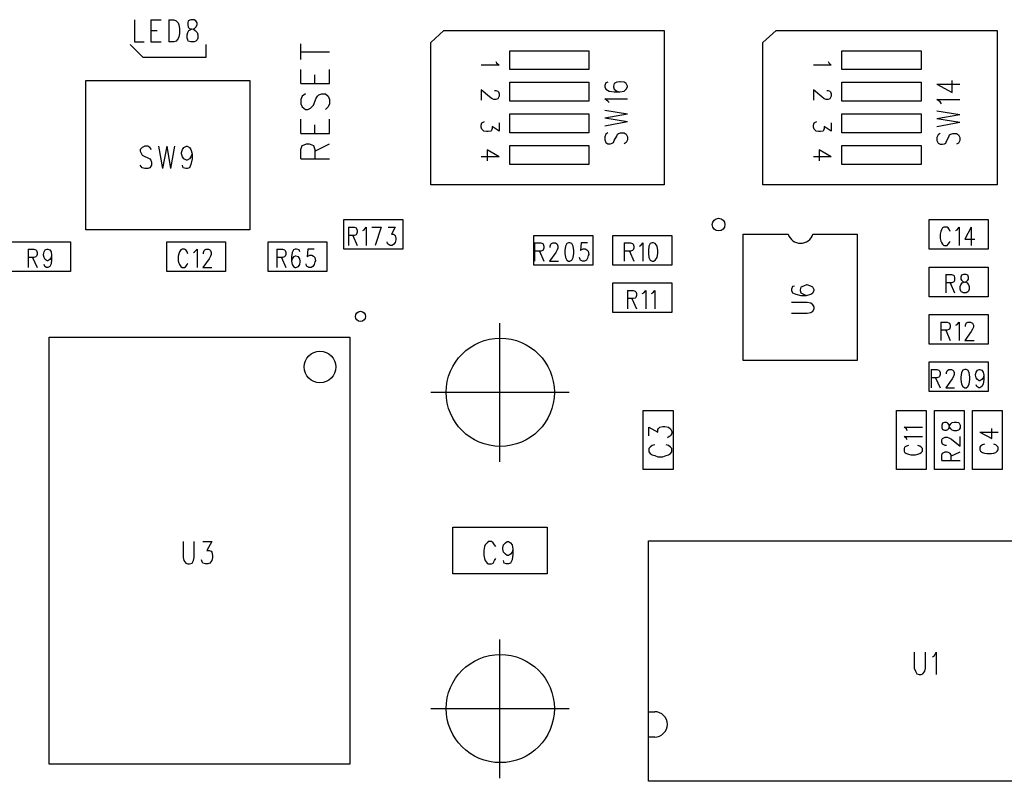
# Model space of a CAD drawing. Extents: x 11.9 to 28.1, y 10.8 to 21.2.
# Tile 37 of 53: x 19.9 to 21.4, y 17.2 to 18.4. Entities that reach past the tile are written whole.
import ezdxf

# ---------------------------------------------------------------- set-up
doc = ezdxf.new("R2010")
doc.units = 0
doc.header["$MEASUREMENT"] = 0
doc.layers.add('LAYNR1', color=2, linetype='Continuous')

msp = doc.modelspace()

# ---------------------------------------------------------------- linework, layer by layer
at = {"layer": 'LAYNR1', "color": 7}
for points in [[(20.07, 18.38), (20.07, 18.345), (20.085, 18.345)], [(20.096, 18.38), (20.096, 18.345)], [(20.096, 18.38), (20.112, 18.38)], [(20.124, 18.38), (20.124, 18.345)], [(20.124, 18.38), (20.132, 18.38), (20.136, 18.378), (20.139, 18.375), (20.14, 18.372), (20.141, 18.366), (20.141, 18.358), (20.14, 18.353), (20.139, 18.35), (20.136, 18.346), (20.132, 18.345), (20.124, 18.345)], [(20.096, 18.363), (20.106, 18.363)], [(20.538, 18.344), (20.559, 18.363)], [(20.559, 18.363), (20.907, 18.363)], [(20.907, 18.363), (20.907, 18.119)], [(21.063, 18.344), (21.084, 18.363)], [(21.084, 18.363), (21.433, 18.363)], [(21.433, 18.363), (21.433, 18.119)], [(20.063, 18.341), (20.083, 18.321)], [(20.096, 18.345), (20.112, 18.345)], [(20.183, 18.321), (20.183, 18.341)], [(20.333, 18.317), (20.333, 18.342)], [(20.538, 18.119), (20.538, 18.344)], [(20.663, 18.301), (20.663, 18.331)], [(20.663, 18.331), (20.788, 18.331)], [(20.788, 18.331), (20.788, 18.301)], [(21.063, 18.119), (21.063, 18.344)], [(21.188, 18.301), (21.188, 18.331)], [(21.188, 18.331), (21.313, 18.331)], [(21.313, 18.331), (21.313, 18.301)], [(20.083, 18.321), (20.183, 18.321)], [(20.333, 18.329), (20.378, 18.329)], [(20.333, 18.279), (20.333, 18.301)], [(20.378, 18.279), (20.378, 18.301)], [(20.641, 18.314), (20.642, 18.312), (20.646, 18.308), (20.618, 18.308)], [(20.788, 18.301), (20.663, 18.301)], [(21.166, 18.314), (21.167, 18.312), (21.171, 18.308), (21.143, 18.308)], [(21.313, 18.301), (21.188, 18.301)], [(19.993, 18.284), (20.252, 18.284)], [(19.993, 18.048), (19.993, 18.284)], [(20.252, 18.284), (20.252, 18.048)], [(20.355, 18.279), (20.355, 18.293)], [(21.338, 18.278), (21.362, 18.265), (21.362, 18.284)], [(20.333, 18.279), (20.378, 18.279)], [(20.645, 18.257), (20.644, 18.255), (20.641, 18.254), (20.638, 18.254), (20.635, 18.255), (20.631, 18.258), (20.618, 18.269)], [(20.618, 18.269), (20.618, 18.253)], [(20.639, 18.268), (20.641, 18.268), (20.644, 18.267), (20.645, 18.266)], [(20.663, 18.251), (20.663, 18.281)], [(20.663, 18.281), (20.788, 18.281)], [(20.788, 18.281), (20.788, 18.251)], [(20.818, 18.281), (20.815, 18.28), (20.813, 18.276), (20.813, 18.274), (20.815, 18.27), (20.82, 18.267), (20.828, 18.266), (20.837, 18.266), (20.844, 18.267), (20.847, 18.27), (20.849, 18.274), (20.849, 18.275), (20.847, 18.279), (20.844, 18.281), (20.838, 18.282), (20.837, 18.282), (20.832, 18.281), (20.828, 18.279), (20.827, 18.275), (20.827, 18.274), (20.828, 18.27), (20.832, 18.267), (20.837, 18.266)], [(21.17, 18.257), (21.169, 18.255), (21.166, 18.254), (21.163, 18.254), (21.16, 18.255), (21.156, 18.258), (21.143, 18.269)], [(21.143, 18.269), (21.143, 18.253)], [(21.164, 18.268), (21.166, 18.268), (21.169, 18.267), (21.17, 18.266)], [(21.188, 18.251), (21.188, 18.281)], [(21.188, 18.281), (21.313, 18.281)], [(21.313, 18.281), (21.313, 18.251)], [(21.338, 18.278), (21.374, 18.278)], [(20.335, 18.259), (20.333, 18.254)], [(20.333, 18.254), (20.333, 18.247)], [(20.34, 18.263), (20.335, 18.259)], [(20.353, 18.245), (20.357, 18.256)], [(20.357, 18.256), (20.359, 18.259)], [(20.359, 18.259), (20.361, 18.261)], [(20.361, 18.261), (20.366, 18.263)], [(20.366, 18.263), (20.372, 18.263)], [(20.372, 18.263), (20.376, 18.259)], [(20.376, 18.259), (20.378, 18.254)], [(20.378, 18.254), (20.378, 18.247)], [(20.645, 18.266), (20.646, 18.263), (20.646, 18.259), (20.645, 18.257)], [(20.82, 18.249), (20.818, 18.251), (20.813, 18.255), (20.849, 18.255)], [(21.17, 18.266), (21.171, 18.263), (21.171, 18.259), (21.17, 18.257)], [(21.345, 18.247), (21.343, 18.25), (21.338, 18.254), (21.374, 18.254)], [(20.333, 18.247), (20.335, 18.242)], [(20.335, 18.242), (20.34, 18.238)], [(20.34, 18.238), (20.344, 18.238)], [(20.344, 18.238), (20.348, 18.24)], [(20.348, 18.24), (20.35, 18.242)], [(20.35, 18.242), (20.353, 18.245)], [(20.376, 18.242), (20.372, 18.238)], [(20.378, 18.247), (20.376, 18.242)], [(20.788, 18.251), (20.663, 18.251)], [(20.813, 18.237), (20.849, 18.231)], [(21.313, 18.251), (21.188, 18.251)], [(20.333, 18.2), (20.333, 18.223)], [(20.378, 18.2), (20.378, 18.223)], [(20.663, 18.201), (20.663, 18.231)], [(20.663, 18.231), (20.788, 18.231)], [(20.788, 18.231), (20.788, 18.201)], [(20.813, 18.225), (20.849, 18.231)], [(20.813, 18.225), (20.849, 18.219)], [(21.188, 18.201), (21.188, 18.231)], [(21.188, 18.231), (21.313, 18.231)], [(21.313, 18.231), (21.313, 18.201)], [(21.338, 18.236), (21.374, 18.23)], [(21.338, 18.224), (21.374, 18.23)], [(21.338, 18.224), (21.374, 18.218)], [(20.355, 18.2), (20.355, 18.214)], [(20.619, 18.207), (20.618, 18.21), (20.618, 18.213), (20.619, 18.217), (20.621, 18.218), (20.623, 18.219)], [(20.634, 18.205), (20.633, 18.204), (20.629, 18.203), (20.626, 18.203), (20.622, 18.204), (20.619, 18.207)], [(20.646, 18.217), (20.646, 18.204), (20.635, 18.211), (20.635, 18.208), (20.634, 18.205)], [(20.813, 18.212), (20.849, 18.219)], [(21.144, 18.207), (21.143, 18.21), (21.143, 18.213), (21.144, 18.217), (21.146, 18.218), (21.148, 18.219)], [(21.159, 18.205), (21.158, 18.204), (21.154, 18.203), (21.151, 18.203), (21.147, 18.204), (21.144, 18.207)], [(21.171, 18.217), (21.171, 18.204), (21.16, 18.211), (21.16, 18.208), (21.159, 18.205)], [(21.338, 18.211), (21.374, 18.218)], [(20.333, 18.2), (20.378, 18.2)], [(20.788, 18.201), (20.663, 18.201)], [(20.818, 18.201), (20.815, 18.199), (20.813, 18.195), (20.813, 18.19), (20.815, 18.186), (20.818, 18.184), (20.822, 18.184), (20.825, 18.185), (20.827, 18.186), (20.828, 18.189), (20.832, 18.196), (20.833, 18.199), (20.835, 18.2), (20.838, 18.201), (20.844, 18.201), (20.847, 18.199), (20.849, 18.195), (20.849, 18.19), (20.847, 18.186), (20.844, 18.184)], [(21.313, 18.201), (21.188, 18.201)], [(21.343, 18.2), (21.34, 18.198), (21.338, 18.194), (21.338, 18.189), (21.34, 18.185), (21.343, 18.183), (21.347, 18.183), (21.35, 18.184), (21.352, 18.185), (21.353, 18.188), (21.357, 18.195), (21.358, 18.198), (21.36, 18.199), (21.363, 18.2), (21.369, 18.2), (21.372, 18.198), (21.374, 18.194), (21.374, 18.189), (21.372, 18.185), (21.369, 18.183)], [(20.082, 18.178), (20.079, 18.175)], [(20.079, 18.175), (20.079, 18.172)], [(20.086, 18.18), (20.082, 18.178)], [(20.091, 18.18), (20.086, 18.18)], [(20.094, 18.178), (20.091, 18.18)], [(20.097, 18.175), (20.094, 18.178)], [(20.108, 18.18), (20.114, 18.145)], [(20.121, 18.18), (20.114, 18.145)], [(20.121, 18.18), (20.127, 18.145)], [(20.133, 18.18), (20.127, 18.145)], [(20.144, 18.17), (20.146, 18.175)], [(20.146, 18.175), (20.148, 18.178)], [(20.148, 18.178), (20.152, 18.18)], [(20.152, 18.18), (20.153, 18.18)], [(20.153, 18.18), (20.157, 18.178)], [(20.157, 18.178), (20.159, 18.175)], [(20.159, 18.175), (20.161, 18.168)], [(20.333, 18.175), (20.335, 18.181)], [(20.333, 18.16), (20.333, 18.175)], [(20.335, 18.181), (20.338, 18.182)], [(20.338, 18.182), (20.342, 18.184)], [(20.342, 18.184), (20.346, 18.184)], [(20.346, 18.184), (20.35, 18.182)], [(20.35, 18.182), (20.353, 18.181)], [(20.353, 18.181), (20.355, 18.175)], [(20.355, 18.172), (20.378, 18.184)], [(20.355, 18.175), (20.355, 18.16)], [(20.663, 18.151), (20.663, 18.181)], [(20.663, 18.181), (20.788, 18.181)], [(20.788, 18.181), (20.788, 18.151)], [(21.188, 18.151), (21.188, 18.181)], [(21.188, 18.181), (21.313, 18.181)], [(21.313, 18.181), (21.313, 18.151)], [(20.079, 18.172), (20.081, 18.168)], [(20.081, 18.168), (20.082, 18.166)], [(20.082, 18.166), (20.084, 18.165)], [(20.084, 18.165), (20.092, 18.161)], [(20.092, 18.161), (20.094, 18.16)], [(20.094, 18.16), (20.096, 18.158)], [(20.144, 18.168), (20.144, 18.17)], [(20.146, 18.163), (20.144, 18.168)], [(20.148, 18.16), (20.146, 18.163)], [(20.152, 18.158), (20.148, 18.16)], [(20.157, 18.16), (20.153, 18.158)], [(20.159, 18.163), (20.157, 18.16)], [(20.161, 18.168), (20.159, 18.163)], [(20.161, 18.16), (20.159, 18.151)], [(20.161, 18.168), (20.161, 18.16)], [(20.333, 18.16), (20.378, 18.16)], [(20.646, 18.163), (20.618, 18.163)], [(20.646, 18.163), (20.627, 18.174)], [(20.627, 18.174), (20.627, 18.157)], [(21.171, 18.163), (21.143, 18.163)], [(21.171, 18.163), (21.152, 18.174)], [(21.152, 18.174), (21.152, 18.157)], [(20.082, 18.146), (20.079, 18.15)], [(20.086, 18.145), (20.082, 18.146)], [(20.091, 18.145), (20.086, 18.145)], [(20.094, 18.146), (20.091, 18.145)], [(20.097, 18.15), (20.094, 18.146)], [(20.096, 18.158), (20.097, 18.155)], [(20.097, 18.155), (20.097, 18.15)], [(20.147, 18.146), (20.146, 18.15)], [(20.151, 18.145), (20.147, 18.146)], [(20.153, 18.145), (20.151, 18.145)], [(20.153, 18.158), (20.152, 18.158)], [(20.157, 18.146), (20.153, 18.145)], [(20.159, 18.151), (20.157, 18.146)], [(20.788, 18.151), (20.663, 18.151)], [(21.313, 18.151), (21.188, 18.151)], [(20.907, 18.119), (20.538, 18.119)], [(21.433, 18.119), (21.063, 18.119)], [(20.401, 18.017), (20.401, 18.064)], [(20.401, 18.064), (20.494, 18.064)], [(20.408, 18.052), (20.408, 18.023)], [(20.408, 18.052), (20.417, 18.052), (20.42, 18.051), (20.421, 18.05), (20.422, 18.047), (20.422, 18.044), (20.421, 18.041), (20.42, 18.04), (20.417, 18.039), (20.408, 18.039)], [(20.431, 18.047), (20.433, 18.048), (20.436, 18.052), (20.436, 18.023)], [(20.445, 18.052), (20.46, 18.052)], [(20.46, 18.052), (20.45, 18.023)], [(20.471, 18.052), (20.482, 18.052), (20.476, 18.041), (20.479, 18.041), (20.481, 18.04), (20.482, 18.039), (20.483, 18.034), (20.483, 18.032), (20.482, 18.028), (20.48, 18.025), (20.477, 18.023), (20.474, 18.023), (20.471, 18.025), (20.47, 18.026), (20.469, 18.029)], [(20.494, 18.064), (20.494, 18.017)], [(21.326, 18.064), (21.419, 18.064)], [(21.326, 18.017), (21.326, 18.064)], [(21.356, 18.051), (21.354, 18.052), (21.349, 18.052), (21.347, 18.051), (21.345, 18.048), (21.344, 18.045)], [(21.359, 18.045), (21.358, 18.048), (21.356, 18.051)], [(21.368, 18.047), (21.37, 18.048), (21.373, 18.052), (21.373, 18.023)], [(21.392, 18.052), (21.382, 18.033), (21.398, 18.033)], [(21.392, 18.052), (21.392, 18.023)], [(21.419, 18.064), (21.419, 18.017)], [(20.252, 18.048), (19.993, 18.048)], [(20.415, 18.039), (20.422, 18.023)], [(20.701, 18.039), (20.794, 18.039)], [(20.701, 17.992), (20.701, 18.039)], [(20.794, 18.039), (20.794, 17.992)], [(20.826, 18.039), (20.919, 18.039)], [(20.826, 17.992), (20.826, 18.039)], [(20.919, 18.039), (20.919, 17.992)], [(21.032, 17.841), (21.032, 18.041)], [(21.032, 18.041), (21.103, 18.041)], [(21.142, 18.041), (21.212, 18.041)], [(21.212, 18.041), (21.212, 17.841)], [(21.344, 18.045), (21.343, 18.041), (21.343, 18.034), (21.344, 18.03)], [(19.876, 18.029), (19.969, 18.029)], [(19.969, 18.029), (19.969, 17.982)], [(20.121, 17.982), (20.121, 18.029)], [(20.121, 18.029), (20.214, 18.029)], [(20.214, 18.029), (20.214, 17.982)], [(20.281, 17.982), (20.281, 18.029)], [(20.281, 18.029), (20.374, 18.029)], [(20.374, 18.029), (20.374, 17.982)], [(20.702, 18.027), (20.702, 17.998)], [(20.702, 18.027), (20.712, 18.027), (20.715, 18.026), (20.716, 18.025), (20.717, 18.022), (20.717, 18.019), (20.716, 18.016), (20.715, 18.015), (20.712, 18.014), (20.702, 18.014)], [(20.727, 18.02), (20.727, 18.022), (20.728, 18.025), (20.729, 18.026), (20.731, 18.027), (20.735, 18.027), (20.737, 18.026), (20.738, 18.025), (20.739, 18.022), (20.739, 18.019), (20.738, 18.016), (20.736, 18.012), (20.726, 17.998), (20.74, 17.998)], [(20.786, 18.027), (20.776, 18.027), (20.775, 18.015), (20.776, 18.016), (20.779, 18.018), (20.782, 18.018), (20.785, 18.016), (20.787, 18.014), (20.788, 18.009), (20.787, 18.007), (20.786, 18.003), (20.784, 18), (20.781, 17.998), (20.778, 17.998), (20.775, 18), (20.774, 18.001), (20.773, 18.004)], [(20.844, 18.027), (20.844, 17.998)], [(20.844, 18.027), (20.854, 18.027), (20.857, 18.026), (20.858, 18.025), (20.859, 18.022), (20.859, 18.019), (20.858, 18.016), (20.857, 18.015), (20.854, 18.014), (20.844, 18.014)], [(20.868, 18.022), (20.87, 18.023), (20.873, 18.027), (20.873, 17.998)], [(21.344, 18.03), (21.345, 18.028), (21.347, 18.025), (21.349, 18.023), (21.354, 18.023), (21.356, 18.025)], [(21.356, 18.025), (21.358, 18.028), (21.359, 18.03)], [(19.902, 18.017), (19.902, 17.988)], [(19.902, 18.017), (19.911, 18.017), (19.914, 18.016), (19.915, 18.015), (19.916, 18.012), (19.916, 18.009), (19.915, 18.006), (19.914, 18.005), (19.911, 18.004), (19.902, 18.004)], [(19.909, 18.004), (19.916, 17.988)], [(19.939, 18.008), (19.938, 18.004), (19.936, 18.001), (19.933, 17.999), (19.932, 17.999), (19.929, 18.001), (19.927, 18.004), (19.926, 18.008), (19.926, 18.009), (19.927, 18.013), (19.929, 18.016), (19.932, 18.017), (19.933, 18.017), (19.936, 18.016), (19.938, 18.013), (19.939, 18.008), (19.939, 18.001), (19.938, 17.994), (19.936, 17.99), (19.933, 17.988), (19.931, 17.988), (19.928, 17.99), (19.927, 17.993)], [(20.154, 18.01), (20.153, 18.013), (20.151, 18.016), (20.149, 18.017), (20.145, 18.017), (20.143, 18.016), (20.141, 18.013), (20.14, 18.01), (20.139, 18.006), (20.139, 17.999), (20.14, 17.995), (20.141, 17.993), (20.143, 17.99), (20.145, 17.988), (20.149, 17.988), (20.151, 17.99), (20.153, 17.993), (20.154, 17.995)], [(20.163, 18.012), (20.165, 18.013), (20.169, 18.017), (20.169, 17.988)], [(20.179, 18.01), (20.179, 18.012), (20.18, 18.015), (20.181, 18.016), (20.183, 18.017), (20.187, 18.017), (20.189, 18.016), (20.19, 18.015), (20.191, 18.012), (20.191, 18.009), (20.19, 18.006), (20.188, 18.002), (20.178, 17.988), (20.192, 17.988)], [(20.295, 18.017), (20.295, 17.988)], [(20.295, 18.017), (20.304, 18.017), (20.307, 18.016), (20.308, 18.015), (20.309, 18.012), (20.309, 18.009), (20.308, 18.006), (20.307, 18.005), (20.304, 18.004), (20.295, 18.004)], [(20.302, 18.004), (20.309, 17.988)], [(20.331, 18.013), (20.33, 18.016), (20.326, 18.017), (20.324, 18.017), (20.321, 18.016), (20.319, 18.012), (20.318, 18.005), (20.318, 17.998), (20.319, 17.993), (20.321, 17.99), (20.324, 17.988), (20.325, 17.988), (20.329, 17.99), (20.331, 17.993), (20.332, 17.997), (20.332, 17.998), (20.331, 18.002), (20.329, 18.005), (20.325, 18.006), (20.324, 18.006), (20.321, 18.005), (20.319, 18.002), (20.318, 17.998)], [(20.354, 18.017), (20.344, 18.017), (20.343, 18.005), (20.344, 18.006), (20.347, 18.008), (20.35, 18.008), (20.353, 18.006), (20.355, 18.004), (20.356, 17.999), (20.355, 17.997), (20.354, 17.993), (20.352, 17.99), (20.349, 17.988), (20.346, 17.988), (20.343, 17.99), (20.342, 17.991), (20.341, 17.994)], [(20.494, 18.017), (20.401, 18.017)], [(20.71, 18.014), (20.717, 17.998)], [(20.852, 18.014), (20.859, 17.998)], [(21.419, 18.017), (21.326, 18.017)], [(20.794, 17.992), (20.701, 17.992)], [(20.919, 17.992), (20.826, 17.992)], [(21.326, 17.942), (21.326, 17.989)], [(21.326, 17.989), (21.419, 17.989)], [(21.419, 17.989), (21.419, 17.942)], [(19.969, 17.982), (19.876, 17.982)], [(20.214, 17.982), (20.121, 17.982)], [(20.374, 17.982), (20.281, 17.982)], [(21.352, 17.977), (21.352, 17.948)], [(21.352, 17.977), (21.361, 17.977), (21.364, 17.976), (21.365, 17.975), (21.366, 17.972), (21.366, 17.969), (21.365, 17.966), (21.364, 17.965), (21.361, 17.964), (21.352, 17.964)], [(21.38, 17.977), (21.377, 17.976), (21.376, 17.973), (21.376, 17.97), (21.377, 17.968), (21.379, 17.966), (21.383, 17.965), (21.386, 17.964), (21.388, 17.961), (21.389, 17.958)], [(21.378, 17.964), (21.381, 17.965), (21.385, 17.966), (21.387, 17.968), (21.388, 17.97), (21.388, 17.973), (21.387, 17.976), (21.384, 17.977), (21.38, 17.977)], [(20.826, 17.964), (20.919, 17.964)], [(20.826, 17.917), (20.826, 17.964)], [(20.919, 17.964), (20.919, 17.917)], [(21.11, 17.958), (21.108, 17.954)], [(21.113, 17.959), (21.11, 17.958)], [(21.123, 17.957), (21.122, 17.953)], [(21.127, 17.959), (21.123, 17.957)], [(21.132, 17.961), (21.127, 17.959)], [(21.133, 17.961), (21.132, 17.961)], [(21.139, 17.959), (21.133, 17.961)], [(21.142, 17.957), (21.139, 17.959)], [(21.144, 17.953), (21.142, 17.957)], [(21.359, 17.964), (21.366, 17.948)], [(21.389, 17.954), (21.388, 17.951), (21.387, 17.95), (21.384, 17.948), (21.38, 17.948), (21.377, 17.95), (21.376, 17.951), (21.375, 17.954), (21.375, 17.958), (21.376, 17.961), (21.378, 17.964)], [(21.389, 17.958), (21.389, 17.954)], [(20.849, 17.952), (20.849, 17.923)], [(20.849, 17.952), (20.858, 17.952), (20.861, 17.951), (20.862, 17.95), (20.863, 17.947), (20.863, 17.944), (20.862, 17.941), (20.861, 17.94), (20.858, 17.939), (20.849, 17.939)], [(20.872, 17.947), (20.875, 17.948), (20.878, 17.952), (20.878, 17.923)], [(20.887, 17.947), (20.889, 17.948), (20.892, 17.952), (20.892, 17.923)], [(21.108, 17.954), (21.108, 17.952)], [(21.108, 17.952), (21.11, 17.948)], [(21.11, 17.948), (21.115, 17.946)], [(21.115, 17.946), (21.123, 17.944)], [(21.122, 17.953), (21.122, 17.952)], [(21.122, 17.952), (21.123, 17.948)], [(21.123, 17.948), (21.127, 17.946)], [(21.123, 17.944), (21.132, 17.944)], [(21.127, 17.946), (21.132, 17.944)], [(21.132, 17.944), (21.139, 17.946)], [(21.139, 17.946), (21.142, 17.948)], [(21.142, 17.948), (21.144, 17.952)], [(21.144, 17.952), (21.144, 17.953)], [(21.419, 17.942), (21.326, 17.942)], [(20.856, 17.939), (20.863, 17.923)], [(21.133, 17.933), (21.108, 17.933)], [(21.139, 17.932), (21.133, 17.933)], [(21.142, 17.929), (21.139, 17.932)], [(21.144, 17.926), (21.142, 17.929)], [(21.144, 17.923), (21.144, 17.926)], [(20.919, 17.917), (20.826, 17.917)], [(21.108, 17.916), (21.133, 17.916)], [(21.133, 17.916), (21.139, 17.917)], [(21.139, 17.917), (21.142, 17.919)], [(21.142, 17.919), (21.144, 17.923)], [(21.326, 17.914), (21.419, 17.914)], [(21.326, 17.867), (21.326, 17.914)], [(21.419, 17.914), (21.419, 17.867)], [(20.647, 17.9), (20.647, 17.681)], [(21.344, 17.902), (21.344, 17.873)], [(21.344, 17.902), (21.354, 17.902), (21.357, 17.901), (21.358, 17.9), (21.359, 17.897), (21.359, 17.894), (21.358, 17.891), (21.357, 17.89), (21.354, 17.889), (21.344, 17.889)], [(21.368, 17.897), (21.37, 17.898), (21.373, 17.902), (21.373, 17.873)], [(21.383, 17.895), (21.383, 17.897), (21.384, 17.9), (21.385, 17.901), (21.387, 17.902), (21.391, 17.902), (21.393, 17.901), (21.394, 17.9), (21.396, 17.897), (21.396, 17.894), (21.394, 17.891), (21.392, 17.887), (21.382, 17.873), (21.397, 17.873)], [(21.352, 17.889), (21.359, 17.873)], [(19.935, 17.203), (19.935, 17.878)], [(19.935, 17.878), (20.41, 17.878)], [(20.41, 17.878), (20.41, 17.203)], [(21.419, 17.867), (21.326, 17.867)], [(21.212, 17.841), (21.032, 17.841)], [(21.326, 17.839), (21.419, 17.839)], [(21.326, 17.792), (21.326, 17.839)], [(21.419, 17.839), (21.419, 17.792)], [(21.329, 17.827), (21.329, 17.798)], [(21.329, 17.827), (21.338, 17.827), (21.341, 17.826), (21.342, 17.825), (21.343, 17.822), (21.343, 17.819), (21.342, 17.816), (21.341, 17.815), (21.338, 17.814), (21.329, 17.814)], [(21.353, 17.82), (21.353, 17.822), (21.354, 17.825), (21.355, 17.826), (21.357, 17.827), (21.361, 17.827), (21.363, 17.826), (21.364, 17.825), (21.365, 17.822), (21.365, 17.819), (21.364, 17.816), (21.362, 17.812), (21.352, 17.798), (21.366, 17.798)], [(21.412, 17.818), (21.411, 17.814), (21.409, 17.811), (21.406, 17.809), (21.405, 17.809), (21.402, 17.811), (21.4, 17.814), (21.399, 17.818), (21.399, 17.819), (21.4, 17.823), (21.402, 17.826), (21.405, 17.827), (21.406, 17.827), (21.409, 17.826), (21.411, 17.823), (21.412, 17.818), (21.412, 17.811), (21.411, 17.804), (21.409, 17.8), (21.406, 17.798), (21.404, 17.798), (21.401, 17.8), (21.4, 17.803)], [(21.336, 17.814), (21.343, 17.798)], [(20.538, 17.791), (20.757, 17.791)], [(21.419, 17.792), (21.326, 17.792)], [(20.874, 17.669), (20.874, 17.762)], [(20.874, 17.762), (20.921, 17.762)], [(20.921, 17.762), (20.921, 17.669)], [(21.274, 17.669), (21.274, 17.762)], [(21.274, 17.762), (21.321, 17.762)], [(21.321, 17.762), (21.321, 17.669)], [(21.334, 17.669), (21.334, 17.762)], [(21.334, 17.762), (21.381, 17.762)], [(21.381, 17.762), (21.381, 17.669)], [(21.394, 17.669), (21.394, 17.762)], [(21.394, 17.762), (21.441, 17.762)], [(21.441, 17.762), (21.441, 17.669)], [(21.358, 17.738), (21.36, 17.741), (21.362, 17.743), (21.365, 17.744), (21.369, 17.744), (21.372, 17.743), (21.373, 17.742), (21.375, 17.739), (21.375, 17.735), (21.373, 17.732), (21.372, 17.731), (21.369, 17.73), (21.365, 17.73), (21.362, 17.731), (21.36, 17.733), (21.358, 17.736), (21.357, 17.74), (21.355, 17.742), (21.353, 17.743), (21.35, 17.743), (21.347, 17.742), (21.346, 17.739), (21.346, 17.735)], [(20.883, 17.722), (20.883, 17.736)], [(20.883, 17.736), (20.897, 17.728)], [(20.897, 17.732), (20.898, 17.734)], [(20.897, 17.728), (20.897, 17.732)], [(20.898, 17.734), (20.9, 17.736)], [(20.9, 17.736), (20.905, 17.737)], [(20.905, 17.737), (20.908, 17.737)], [(20.908, 17.737), (20.914, 17.736)], [(20.914, 17.736), (20.917, 17.733)], [(20.917, 17.733), (20.919, 17.729)], [(20.919, 17.726), (20.917, 17.722)], [(20.919, 17.729), (20.919, 17.726)], [(21.291, 17.73), (21.29, 17.733), (21.286, 17.736), (21.315, 17.736)], [(21.346, 17.735), (21.347, 17.732), (21.35, 17.731), (21.353, 17.731), (21.355, 17.732), (21.357, 17.734), (21.358, 17.738)], [(21.406, 17.728), (21.425, 17.718), (21.425, 17.734)], [(21.406, 17.728), (21.435, 17.728)], [(20.892, 17.708), (20.888, 17.707)], [(20.914, 17.707), (20.91, 17.708)], [(20.915, 17.721), (20.912, 17.719)], [(20.917, 17.722), (20.915, 17.721)], [(21.291, 17.716), (21.29, 17.718), (21.286, 17.721), (21.315, 17.721)], [(21.346, 17.716), (21.347, 17.718), (21.349, 17.719), (21.351, 17.72), (21.354, 17.72), (21.357, 17.719), (21.361, 17.717), (21.375, 17.706), (21.375, 17.721)], [(21.353, 17.707), (21.351, 17.707), (21.349, 17.708), (21.347, 17.709), (21.346, 17.712), (21.346, 17.716)], [(21.413, 17.709), (21.41, 17.708), (21.407, 17.706), (21.406, 17.704), (21.406, 17.7), (21.407, 17.698), (21.41, 17.696), (21.413, 17.695), (21.417, 17.694), (21.424, 17.694), (21.428, 17.695), (21.431, 17.696), (21.433, 17.698), (21.435, 17.7), (21.435, 17.704), (21.433, 17.706), (21.431, 17.708), (21.428, 17.709)], [(20.885, 17.704), (20.883, 17.702)], [(20.883, 17.702), (20.883, 17.697)], [(20.883, 17.697), (20.885, 17.694)], [(20.888, 17.707), (20.885, 17.704)], [(20.885, 17.694), (20.888, 17.692)], [(20.888, 17.692), (20.892, 17.691)], [(20.91, 17.691), (20.914, 17.692)], [(20.917, 17.704), (20.914, 17.707)], [(20.914, 17.692), (20.917, 17.694)], [(20.919, 17.702), (20.917, 17.704)], [(20.917, 17.694), (20.919, 17.697)], [(20.919, 17.697), (20.919, 17.702)], [(21.293, 17.707), (21.29, 17.706), (21.287, 17.704), (21.286, 17.702), (21.286, 17.698), (21.287, 17.696), (21.29, 17.694), (21.293, 17.693), (21.297, 17.692), (21.304, 17.692), (21.308, 17.693), (21.311, 17.694), (21.313, 17.696), (21.315, 17.698), (21.315, 17.702), (21.313, 17.704), (21.311, 17.706), (21.308, 17.707)], [(21.346, 17.683), (21.346, 17.692), (21.347, 17.695), (21.349, 17.696), (21.351, 17.697), (21.354, 17.697), (21.357, 17.696), (21.358, 17.695), (21.36, 17.692), (21.36, 17.683)], [(21.36, 17.69), (21.375, 17.697)], [(20.892, 17.691), (20.897, 17.689)], [(20.897, 17.689), (20.905, 17.689)], [(20.905, 17.689), (20.91, 17.691)], [(21.346, 17.683), (21.375, 17.683)], [(20.921, 17.669), (20.874, 17.669)], [(21.321, 17.669), (21.274, 17.669)], [(21.381, 17.669), (21.334, 17.669)], [(21.441, 17.669), (21.394, 17.669)], [(20.573, 17.504), (20.573, 17.578)], [(20.573, 17.578), (20.722, 17.578)], [(20.722, 17.578), (20.722, 17.504)], [(20.147, 17.555), (20.147, 17.53)], [(20.164, 17.53), (20.164, 17.555)], [(20.178, 17.555), (20.192, 17.555)], [(20.192, 17.555), (20.184, 17.541)], [(20.627, 17.553), (20.624, 17.55)], [(20.629, 17.555), (20.627, 17.553)], [(20.634, 17.555), (20.629, 17.555)], [(20.637, 17.553), (20.634, 17.555)], [(20.639, 17.55), (20.637, 17.553)], [(20.653, 17.55), (20.656, 17.553)], [(20.656, 17.553), (20.659, 17.555)], [(20.659, 17.555), (20.661, 17.555)], [(20.661, 17.555), (20.664, 17.553)], [(20.664, 17.553), (20.667, 17.55)], [(20.882, 17.176), (20.882, 17.556)], [(20.882, 17.556), (21.763, 17.556)], [(20.184, 17.541), (20.188, 17.541)], [(20.188, 17.541), (20.191, 17.54)], [(20.191, 17.54), (20.192, 17.538)], [(20.192, 17.538), (20.193, 17.533)], [(20.623, 17.547), (20.622, 17.541)], [(20.622, 17.541), (20.622, 17.533)], [(20.624, 17.55), (20.623, 17.547)], [(20.641, 17.547), (20.639, 17.55)], [(20.652, 17.545), (20.653, 17.55)], [(20.652, 17.543), (20.652, 17.545)], [(20.653, 17.538), (20.652, 17.543)], [(20.656, 17.535), (20.653, 17.538)], [(20.667, 17.538), (20.664, 17.535)], [(20.667, 17.55), (20.668, 17.543)], [(20.668, 17.543), (20.667, 17.538)], [(20.668, 17.543), (20.668, 17.535)], [(20.147, 17.53), (20.148, 17.525)], [(20.148, 17.525), (20.151, 17.521)], [(20.151, 17.521), (20.154, 17.52)], [(20.157, 17.52), (20.161, 17.521)], [(20.161, 17.521), (20.163, 17.525)], [(20.163, 17.525), (20.164, 17.53)], [(20.177, 17.523), (20.176, 17.526)], [(20.178, 17.521), (20.177, 17.523)], [(20.182, 17.52), (20.178, 17.521)], [(20.189, 17.521), (20.186, 17.52)], [(20.192, 17.525), (20.189, 17.521)], [(20.193, 17.53), (20.192, 17.525)], [(20.193, 17.533), (20.193, 17.53)], [(20.622, 17.533), (20.623, 17.528)], [(20.623, 17.528), (20.624, 17.525)], [(20.624, 17.525), (20.627, 17.521)], [(20.627, 17.521), (20.629, 17.52)], [(20.634, 17.52), (20.637, 17.521)], [(20.637, 17.521), (20.639, 17.525)], [(20.639, 17.525), (20.641, 17.528)], [(20.654, 17.521), (20.653, 17.525)], [(20.658, 17.52), (20.654, 17.521)], [(20.659, 17.533), (20.656, 17.535)], [(20.661, 17.533), (20.659, 17.533)], [(20.664, 17.535), (20.661, 17.533)], [(20.664, 17.521), (20.661, 17.52)], [(20.667, 17.526), (20.664, 17.521)], [(20.668, 17.535), (20.667, 17.526)], [(20.154, 17.52), (20.157, 17.52)], [(20.186, 17.52), (20.182, 17.52)], [(20.629, 17.52), (20.634, 17.52)], [(20.661, 17.52), (20.658, 17.52)], [(20.722, 17.504), (20.573, 17.504)], [(20.647, 17.4), (20.647, 17.181)], [(21.302, 17.38), (21.302, 17.355), (21.304, 17.35), (21.306, 17.346), (21.31, 17.345), (21.313, 17.345), (21.316, 17.346), (21.319, 17.35), (21.32, 17.355), (21.32, 17.38)], [(21.331, 17.373), (21.334, 17.375), (21.337, 17.38), (21.337, 17.345)], [(20.538, 17.291), (20.757, 17.291)], [(20.882, 17.286), (20.892, 17.286)], [(20.892, 17.246), (20.882, 17.246)], [(20.41, 17.203), (19.935, 17.203)], [(21.763, 17.176), (20.882, 17.176)]]:
    msp.add_lwpolyline(points, dxfattribs=at)
for points in [[(20.159, 18.38), (20.155, 18.378), (20.154, 18.375), (20.154, 18.372), (20.155, 18.368), (20.157, 18.366), (20.163, 18.365), (20.166, 18.363), (20.169, 18.36), (20.17, 18.356), (20.17, 18.351), (20.169, 18.348), (20.167, 18.346), (20.164, 18.345), (20.159, 18.345), (20.155, 18.346), (20.154, 18.348), (20.153, 18.351), (20.153, 18.356), (20.154, 18.36), (20.156, 18.363), (20.16, 18.365), (20.165, 18.366), (20.167, 18.368), (20.169, 18.372), (20.169, 18.375), (20.167, 18.378), (20.164, 18.38), (20.159, 18.38)], [(20.756, 18.027), (20.753, 18.026), (20.751, 18.022), (20.75, 18.015), (20.75, 18.011), (20.751, 18.004), (20.753, 18), (20.756, 17.998), (20.758, 17.998), (20.761, 18), (20.763, 18.004), (20.764, 18.011), (20.764, 18.015), (20.763, 18.022), (20.761, 18.026), (20.758, 18.027), (20.756, 18.027)], [(20.888, 18.027), (20.885, 18.026), (20.883, 18.022), (20.882, 18.015), (20.882, 18.011), (20.883, 18.004), (20.885, 18), (20.888, 17.998), (20.89, 17.998), (20.893, 18), (20.896, 18.004), (20.897, 18.011), (20.897, 18.015), (20.896, 18.022), (20.893, 18.026), (20.89, 18.027), (20.888, 18.027)], [(21.382, 17.827), (21.379, 17.826), (21.377, 17.822), (21.376, 17.815), (21.376, 17.811), (21.377, 17.804), (21.379, 17.8), (21.382, 17.798), (21.384, 17.798), (21.387, 17.8), (21.389, 17.804), (21.39, 17.811), (21.39, 17.815), (21.389, 17.822), (21.387, 17.826), (21.384, 17.827), (21.382, 17.827)]]:
    msp.add_lwpolyline(points, close=True, dxfattribs=at)
for points in [[(21.103, 18.041, 0.744031), (21.142, 18.041)], [(20.892, 17.246, 1), (20.892, 17.286)]]:
    msp.add_lwpolyline(points, format="xyb", dxfattribs=at)
for centre, radius in [((20.993, 18.056), 0.01), ((20.427, 17.911), 0.008), ((20.648, 17.791), 0.0855), ((20.363, 17.831), 0.025), ((20.648, 17.291), 0.0855)]:
    msp.add_circle(centre, radius, dxfattribs=at)

doc.saveas('drawing.dxf')
